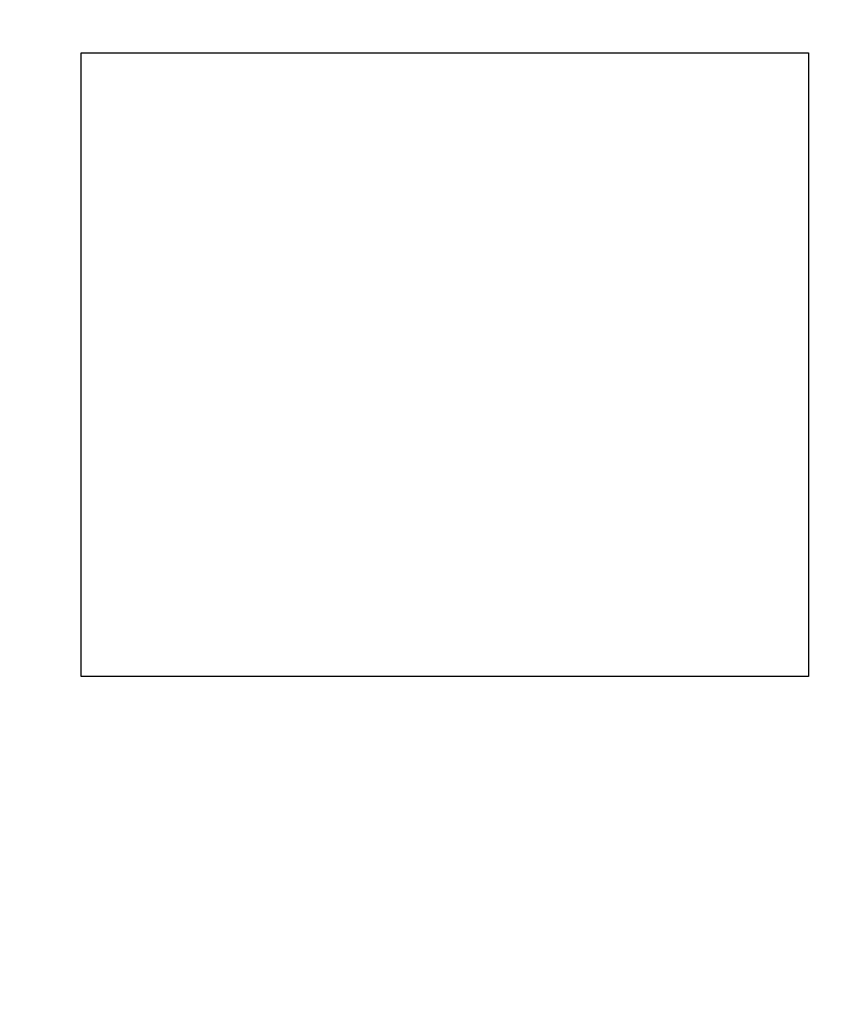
# Model space of a CAD drawing. Header units: millimetres. Extents: x 170 to 326, y 157 to 284.
# Tile 43 of 117: x 265.7 to 269.69, y 222.48 to 227.35. Entities that reach past the tile are written whole.
import ezdxf

# ---------------------------------------------------------------- set-up
doc = ezdxf.new("R2010")
doc.units = ezdxf.units.MM
doc.header["$LTSCALE"] = 30.734
doc.header["$PDMODE"] = 3
doc.header["$PDSIZE"] = 0.3125
doc.layers.get('0').update_dxf_attribs({"linetype": 'CONTINUOUS'})
doc.layers.get('Defpoints').update_dxf_attribs({"linetype": 'CONTINUOUS'})
doc.layers.add('dim', color=6, linetype='CONTINUOUS', lineweight=9)
doc.styles.add('Verdana', font='verdana.ttf', dxfattribs={"height": 2.5})
doc.dimstyles.new('aaaaaaaa 3.0', dxfattribs={"dimtxt": 2.5, "dimasz": 1.5, "dimexe": 1.25, "dimexo": 0.625, "dimtad": 1, "dimdec": 1, "dimzin": 9, "dimdsep": 46, "dimtxsty": 'Verdana', "dimcen": 0, "dimazin": 0, "dimtfac": 1, "dimtofl": 0, "dimtmove": 0, "dimatfit": 3, "dimfxl": 1, "dimlwd": 25, "dimlwe": 25, "dimarcsym": 0})

# ---------------------------------------------------------------- blocks, each defined once
blk = doc.blocks.new('*D20')
at = {"layer": 'Defpoints', "color": 0}
for p in [(263.3985, 231.6513), (275.3985, 231.6513), (275.3985, 205.6674)]:
    blk.add_point(p, dxfattribs=at)
at = {"layer": 'dim', "color": 0, "lineweight": 25}
for p, q in [((263.3985, 231.0263), (263.3985, 204.4174)), ((275.3985, 231.0263), (275.3985, 204.4174)), ((264.8985, 205.6674), (273.8985, 205.6674))]:
    blk.add_line(p, q, dxfattribs=at)
at = {"layer": 'dim', "color": 0}
for points in [[(264.8985, 205.9174), (264.8985, 205.4174), (263.3985, 205.6674)], [(273.8985, 205.4174), (273.8985, 205.9174), (275.3985, 205.6674)]]:
    blk.add_solid(points, dxfattribs=at)
at = {"layer": 'dim', "color": 0, "insert": (269.3985, 207.5684), "char_height": 2.5, "attachment_point": 5, "style": 'Verdana'}
blk.add_mtext('12', dxfattribs=at)

msp = doc.modelspace()

# ---------------------------------------------------------------- linework, layer by layer
at = {"linetype": 'Continuous'}
for p, q in [((266.0084, 227.1899), (269.6084, 227.1899)), ((266.0084, 224.1024), (266.0084, 227.1899)), ((269.6084, 227.1899), (269.6084, 224.1024)), ((269.6084, 224.1024), (266.0084, 224.1024))]:
    msp.add_line(p, q, dxfattribs=at)

# ---------------------------------------------------------------- dimensions: what is measured, and where the dimension line sits
at = {"layer": 'dim'}
dim = msp.add_linear_dim(base=(275.3985, 205.6674), p1=(263.3985, 231.6513), p2=(275.3985, 231.6513), dimstyle='aaaaaaaa 3.0', dxfattribs=at)
dim.commit()
dim.dimension.update_dxf_attribs({"geometry": '*D20', "text_midpoint": (269.3985, 207.5684)})

doc.saveas('drawing.dxf')
